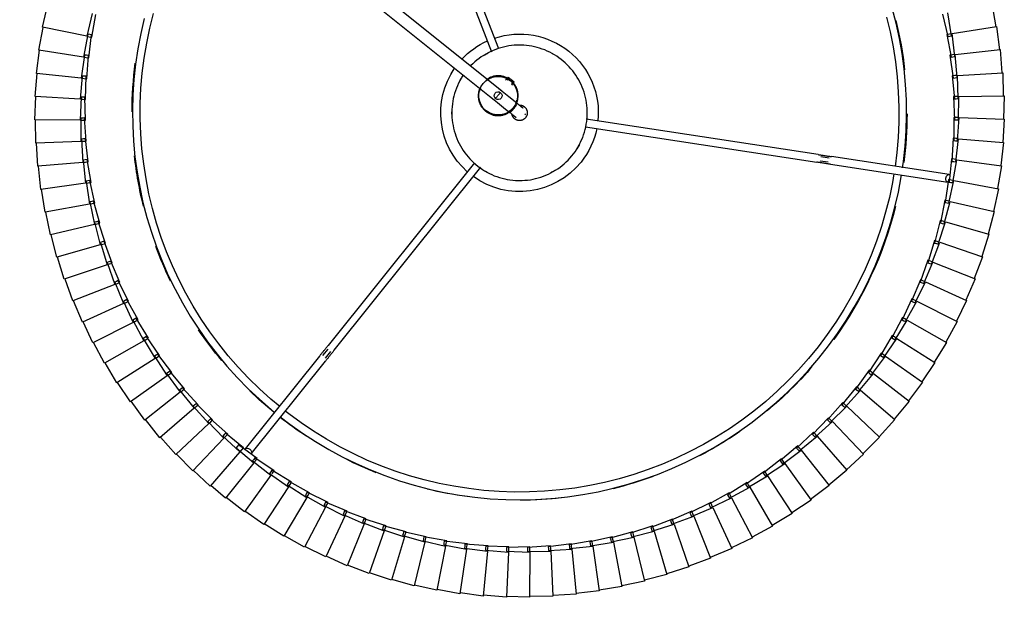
# Model space of a CAD drawing. Header units: millimetres. Extents: x 2868 to 11019, y -1415 to 7989.
# Tile 25 of 83: x 10076 to 10585, y 890 to 1189. Entities that reach past the tile are written whole.
import ezdxf

# ---------------------------------------------------------------- set-up
doc = ezdxf.new("R2010")
doc.units = ezdxf.units.MM
doc.layers.add('E-LITE-EQPM', color=7, linetype='Continuous', lineweight=20)

# ---------------------------------------------------------------- blocks, each defined once
blk = doc.blocks.new('64314-7L   _Suspended_tensor - 64314-44-7L SAMBA Black_ribbon beige pendant lamp ø450-7L-575794-Planta_PDF Copy 1')
at = {"layer": 'E-LITE-EQPM', "color": 253, "lineweight": 25, "true_color": 0xaaaaaa}
for p, q in [((554.45, 717.56), (542.64, 715.4)), ((557.88, 694.48), (554.45, 717.56)), ((566.42, 718.75), (554.52, 717.17)), ((568.73, 695.54), (566.42, 718.75)), ((578.43, 719.37), (566.47, 718.36)), ((579.63, 696.07), (578.43, 719.37)), ((590.46, 719.41), (578.46, 718.97)), ((590.53, 696.08), (590.46, 719.41)), ((602.47, 718.87), (590.47, 719.01)), ((601.43, 695.56), (602.47, 718.87)), ((614.45, 717.76), (602.46, 718.47)), ((612.29, 694.53), (614.45, 717.76)), ((626.36, 716.07), (614.42, 717.36)), ((530.76, 713.46), (519.21, 710.18)), ((536.38, 690.81), (530.76, 713.46)), ((542.55, 715.79), (530.86, 713.07)), ((547.08, 692.9), (542.55, 715.79)), ((623.08, 692.97), (626.36, 716.07)), ((638.17, 713.82), (626.31, 715.68)), ((633.79, 690.9), (638.17, 713.82)), ((649.86, 710.99), (638.1, 713.42)), ((519.08, 710.56), (507.7, 706.73)), ((525.79, 688.21), (519.08, 710.56)), ((644.39, 688.31), (649.86, 710.99)), ((661.4, 707.61), (649.78, 710.6)), ((654.85, 685.22), (661.4, 707.61)), ((672.77, 703.68), (661.3, 707.23)), ((496.22, 703.1), (485.26, 698.2)), ((505.04, 681.5), (496.22, 703.1)), ((507.56, 707.1), (496.38, 702.73)), ((515.33, 685.1), (507.56, 707.1)), ((665.15, 681.63), (672.77, 703.68)), ((683.94, 699.21), (672.65, 703.3)), ((485.09, 698.55), (474.37, 693.13)), ((494.93, 677.4), (485.09, 698.55)), ((675.26, 677.55), (683.94, 699.21)), ((694.87, 694.21), (683.8, 698.84)), ((474.18, 693.48), (463.74, 687.55)), ((485.03, 672.82), (474.18, 693.48)), ((535.39, 690.18), (547.08, 692.9)), ((546.06, 692.32), (557.88, 694.48)), ((546.21, 691.34), (546.06, 692.32)), ((547.16, 692.52), (547.35, 691.53)), ((556.83, 693.95), (568.73, 695.54)), ((556.93, 692.96), (556.83, 693.95)), ((557.03, 691.96), (556.93, 692.96)), ((569.01, 692.76), (557.03, 691.96)), ((557.93, 694.1), (558.08, 693.1)), ((558.08, 693.1), (558.29, 691.72)), ((567.66, 695.05), (579.63, 696.07)), ((567.71, 694.06), (567.66, 695.05)), ((567.76, 693.06), (567.71, 694.06)), ((579.77, 693.28), (567.76, 693.06)), ((568.77, 695.15), (568.87, 694.15)), ((568.87, 694.15), (569.01, 692.76)), ((578.53, 695.64), (590.53, 696.08)), ((578.54, 694.64), (578.53, 695.64)), ((578.54, 693.64), (578.54, 694.64)), ((590.54, 693.28), (578.54, 693.64)), ((579.65, 695.68), (579.7, 694.67)), ((579.7, 694.67), (579.77, 693.28)), ((589.33, 693.71), (589.38, 694.7)), ((601.3, 692.77), (589.33, 693.71)), ((589.38, 694.7), (589.42, 695.7)), ((589.42, 695.7), (601.43, 695.56)), ((590.53, 695.69), (590.54, 694.68)), ((590.54, 694.68), (590.54, 693.28)), ((600.12, 693.25), (600.21, 694.25)), ((612.03, 691.74), (600.12, 693.25)), ((600.21, 694.25), (600.3, 695.24)), ((600.3, 695.24), (612.29, 694.53)), ((601.37, 694.17), (601.3, 692.77)), ((601.41, 695.17), (601.37, 694.17)), ((610.86, 692.28), (611, 693.27)), ((622.69, 690.2), (610.86, 692.28)), ((611, 693.27), (611.14, 694.26)), ((611.14, 694.26), (623.08, 692.97)), ((612.16, 693.14), (612.03, 691.74)), ((612.25, 694.14), (612.16, 693.14)), ((621.74, 691.78), (621.93, 692.76)), ((621.93, 692.76), (633.79, 690.9)), ((623.03, 692.58), (622.89, 691.59)), ((685.17, 672.99), (694.87, 694.21)), ((705.56, 688.69), (694.72, 693.85)), ((463.53, 687.89), (453.39, 681.46)), ((475.36, 667.77), (463.53, 687.89)), ((514.41, 684.38), (525.79, 688.21)), ((524.83, 687.53), (536.38, 690.81)), ((525.07, 686.57), (524.83, 687.53)), ((537.05, 688.1), (525.31, 685.6)), ((525.9, 687.84), (526.19, 686.87)), ((526.19, 686.87), (526.59, 685.53)), ((535.58, 689.21), (535.39, 690.18)), ((535.78, 688.23), (535.58, 689.21)), ((547.63, 690.16), (535.78, 688.23)), ((536.47, 690.44), (536.71, 689.46)), ((536.71, 689.46), (537.05, 688.1)), ((546.36, 690.35), (546.21, 691.34)), ((558.29, 691.72), (546.36, 690.35)), ((547.35, 691.53), (547.63, 690.16)), ((621.55, 690.8), (621.74, 691.78)), ((633.26, 688.15), (621.55, 690.8)), ((622.89, 691.59), (622.69, 690.2)), ((632.16, 688.8), (632.39, 689.77)), ((643.73, 685.6), (632.16, 688.8)), ((632.39, 689.77), (632.63, 690.74)), ((632.63, 690.74), (644.39, 688.31)), ((633.53, 689.52), (633.26, 688.15)), ((633.72, 690.51), (633.53, 689.52)), ((642.66, 686.3), (642.94, 687.25)), ((642.94, 687.25), (643.22, 688.21)), ((643.22, 688.21), (654.85, 685.22)), ((644.06, 686.95), (643.73, 685.6)), ((644.29, 687.93), (644.06, 686.95)), ((694.85, 667.96), (705.56, 688.69)), ((715.97, 682.66), (705.38, 688.33)), ((453.17, 681.79), (443.34, 674.89)), ((465.94, 662.27), (453.17, 681.79)), ((504.15, 680.73), (515.33, 685.1)), ((516.26, 682.47), (504.81, 678.85)), ((514.69, 683.43), (514.41, 684.38)), ((514.98, 682.47), (514.69, 683.43)), ((526.59, 685.53), (514.98, 682.47)), ((515.46, 684.74), (515.8, 683.79)), ((515.8, 683.79), (516.26, 682.47)), ((525.31, 685.6), (525.07, 686.57)), ((654.06, 682.54), (642.66, 686.3)), ((653.02, 683.29), (653.35, 684.23)), ((664.23, 678.99), (653.02, 683.29)), ((653.35, 684.23), (653.67, 685.18)), ((653.67, 685.18), (665.15, 681.63)), ((654.45, 683.88), (654.06, 682.54)), ((654.74, 684.85), (654.45, 683.88)), ((704.27, 662.47), (715.97, 682.66)), ((726.07, 676.14), (715.77, 682.31)), ((484.22, 671.98), (494.93, 677.4)), ((494.08, 676.59), (505.04, 681.5)), ((506.09, 678.91), (494.83, 674.74)), ((495.09, 677.05), (495.52, 676.13)), ((504.48, 679.79), (504.15, 680.73)), ((504.81, 678.85), (504.48, 679.79)), ((505.18, 681.14), (505.57, 680.2)), ((505.57, 680.2), (506.09, 678.91)), ((663.23, 679.79), (663.6, 680.72)), ((674.22, 674.96), (663.23, 679.79)), ((663.6, 680.72), (663.97, 681.64)), ((663.97, 681.64), (675.26, 677.55)), ((664.69, 680.31), (664.23, 678.99)), ((665.02, 681.26), (664.69, 680.31)), ((673.26, 675.81), (673.68, 676.71)), ((673.68, 676.71), (674.09, 677.62)), ((674.09, 677.62), (685.17, 672.99)), ((675.12, 677.19), (674.74, 676.26)), ((443.1, 675.21), (433.62, 667.84)), ((456.8, 656.32), (443.1, 675.21)), ((474.59, 666.89), (485.03, 672.82)), ((484.64, 671.07), (484.22, 671.98)), ((496.11, 674.87), (485.06, 670.17)), ((485.21, 672.48), (485.68, 671.58)), ((485.68, 671.58), (486.33, 670.35)), ((494.45, 675.67), (494.08, 676.59)), ((494.83, 674.74), (494.45, 675.67)), ((495.52, 676.13), (496.11, 674.87)), ((684.01, 670.45), (673.26, 675.81)), ((674.74, 676.26), (674.22, 674.96)), ((683.09, 671.34), (683.54, 672.23)), ((683.54, 672.23), (684, 673.12)), ((684, 673.12), (694.85, 667.96)), ((684.59, 671.72), (684.01, 670.45)), ((685.01, 672.64), (684.59, 671.72)), ((713.42, 656.54), (726.07, 676.14)), ((735.86, 669.15), (725.86, 675.8)), ((433.37, 668.14), (425.73, 661.59)), ((447.96, 649.93), (433.37, 668.14)), ((465.22, 661.35), (475.36, 667.77)), ((475.05, 666.01), (474.59, 666.89)), ((486.33, 670.35), (475.52, 665.12)), ((475.56, 667.44), (476.07, 666.57)), ((476.07, 666.57), (476.78, 665.37)), ((485.06, 670.17), (484.64, 671.07)), ((693.56, 665.48), (683.09, 671.34)), ((692.69, 666.41), (693.19, 667.28)), ((693.19, 667.28), (693.69, 668.14)), ((694.21, 666.72), (693.56, 665.48)), ((693.69, 668.14), (704.27, 662.47)), ((694.67, 667.62), (694.21, 666.72)), ((722.28, 650.17), (735.86, 669.15)), ((745.29, 661.69), (735.63, 668.82)), ((425.49, 661.88), (416.69, 653.7)), ((440.8, 644.27), (425.49, 661.88)), ((456.12, 655.36), (465.94, 662.27)), ((465.72, 660.49), (465.22, 661.35)), ((466.16, 661.94), (466.71, 661.1)), ((476.78, 665.37), (466.23, 659.63)), ((475.52, 665.12), (475.05, 666.01)), ((702.87, 660.05), (692.69, 666.41)), ((702.04, 661.03), (702.58, 661.87)), ((702.58, 661.87), (703.12, 662.71)), ((703.12, 662.71), (713.42, 656.54)), ((704.08, 662.14), (703.57, 661.26)), ((730.82, 643.38), (745.29, 661.69)), ((754.36, 653.78), (745.05, 661.37)), ((447.32, 648.95), (456.8, 656.32)), ((467.47, 659.93), (457.21, 653.69)), ((466.23, 659.63), (465.72, 660.49)), ((466.71, 661.1), (467.47, 659.93)), ((711.91, 654.19), (702.04, 661.03)), ((703.57, 661.26), (702.87, 660.05)), ((711.71, 656.02), (712.29, 656.83)), ((712.29, 656.83), (722.28, 650.17)), ((416.41, 653.98), (408.02, 645.4)), ((432.55, 637.13), (416.41, 653.98)), ((458.44, 654.06), (448.5, 647.33)), ((456.67, 654.53), (456.12, 655.36)), ((457.21, 653.69), (456.67, 654.53)), ((457.28, 655.66), (457.62, 655.19)), ((457.62, 655.19), (458.44, 654.06)), ((711.13, 655.2), (711.71, 656.02)), ((720.65, 647.9), (711.13, 655.2)), ((712.67, 655.36), (711.91, 654.19)), ((713.21, 656.21), (712.67, 655.36)), ((739.02, 636.2), (754.36, 653.78)), ((763.03, 645.45), (754.1, 653.48)), ((438.84, 642.12), (447.96, 649.93)), ((449.71, 647.75), (440.09, 640.56)), ((447.91, 648.14), (447.32, 648.95)), ((448.5, 647.33), (447.91, 648.14)), ((448.2, 649.63), (448.83, 648.84)), ((448.83, 648.84), (449.71, 647.75)), ((719.92, 648.95), (720.54, 649.73)), ((729.08, 641.19), (719.92, 648.95)), ((720.54, 649.73), (721.16, 650.51)), ((721.47, 649.03), (720.65, 647.9)), ((721.16, 650.51), (730.82, 643.38)), ((722.05, 649.85), (721.47, 649.03)), ((407.73, 645.66), (399.76, 636.68)), ((424.65, 629.61), (407.73, 645.66)), ((432, 636.09), (440.8, 644.27)), ((442.63, 642.16), (433.31, 634.59)), ((439.47, 641.34), (438.84, 642.12)), ((440.09, 640.56), (439.47, 641.34)), ((441.03, 644), (441.71, 643.22)), ((441.71, 643.22), (442.63, 642.16)), ((481.91, 594.78), (443.51, 642.69)), ((446.63, 645.19), (485.03, 597.28)), ((728.4, 642.28), (729.06, 643.03)), ((737.18, 634.09), (728.4, 642.28)), ((729.06, 643.03), (729.71, 643.78)), ((729.95, 642.29), (729.08, 641.19)), ((729.71, 643.78), (739.02, 636.2)), ((730.58, 643.08), (729.95, 642.29)), ((746.87, 628.62), (763.03, 645.45)), ((771.3, 636.72), (762.76, 645.16)), ((399.45, 636.94), (391.92, 627.58)), ((417.13, 621.71), (399.45, 636.94)), ((424.16, 628.54), (432.55, 637.13)), ((432.66, 635.34), (432, 636.09)), ((432.82, 636.85), (433.52, 636.12)), ((433.52, 636.12), (434.48, 635.11)), ((736.56, 635.21), (737.25, 635.93)), ((737.25, 635.93), (737.94, 636.65)), ((737.94, 636.65), (746.87, 628.62)), ((754.35, 620.68), (771.3, 636.72)), ((779.13, 627.59), (771.01, 636.44)), ((434.48, 635.11), (425.54, 627.1)), ((433.31, 634.59), (432.66, 635.34)), ((744.94, 626.61), (736.56, 635.21)), ((738.1, 635.14), (737.18, 634.09)), ((738.77, 635.9), (738.1, 635.14)), ((391.6, 627.82), (384.53, 618.12)), ((409.99, 613.46), (391.6, 627.82)), ((416.69, 620.63), (424.65, 629.61)), ((426.68, 627.68), (418.13, 619.25)), ((424.85, 627.82), (424.16, 628.54)), ((425.54, 627.1), (424.85, 627.82)), ((424.94, 629.34), (425.67, 628.65)), ((425.67, 628.65), (426.68, 627.68)), ((744.36, 627.75), (745.09, 628.44)), ((752.32, 618.76), (744.36, 627.75)), ((745.9, 627.61), (744.94, 626.61)), ((745.09, 628.44), (745.81, 629.12)), ((745.81, 629.12), (754.35, 620.68)), ((746.6, 628.34), (745.9, 627.61)), ((761.43, 612.39), (779.13, 627.59)), ((786.52, 618.1), (778.84, 627.33)), ((409.6, 612.36), (417.13, 621.71)), ((417.42, 621.46), (418.19, 620.8)), ((418.19, 620.8), (419.25, 619.89)), ((752.56, 620.58), (753.31, 621.23)), ((753.31, 621.23), (761.43, 612.39)), ((384.2, 618.34), (377.6, 608.31)), ((403.26, 604.88), (384.2, 618.34)), ((419.25, 619.89), (411.11, 611.06)), ((417.41, 619.94), (416.69, 620.63)), ((418.13, 619.25), (417.41, 619.94)), ((751.8, 619.93), (752.56, 620.58)), ((759.31, 610.57), (751.8, 619.93)), ((753.33, 619.72), (752.32, 618.76)), ((754.06, 620.41), (753.33, 619.72)), ((768.11, 603.77), (786.52, 618.1)), ((793.45, 608.27), (786.21, 617.85)), ((402.92, 603.76), (409.99, 613.46)), ((412.19, 611.74), (404.5, 602.53)), ((410.36, 611.71), (409.6, 612.36)), ((410.3, 613.22), (411.09, 612.6)), ((411.11, 611.06), (410.36, 611.71)), ((411.09, 612.6), (412.19, 611.74)), ((758.85, 611.76), (759.64, 612.38)), ((765.91, 602.05), (758.85, 611.76)), ((760.37, 611.48), (759.31, 610.57)), ((759.64, 612.38), (760.43, 612.99)), ((761.14, 612.14), (760.37, 611.48)), ((760.43, 612.99), (768.11, 603.77)), ((377.26, 608.52), (371.16, 598.18)), ((396.95, 595.99), (377.26, 608.52)), ((774.37, 594.83), (793.45, 608.27)), ((799.9, 598.12), (793.13, 608.03)), ((396.66, 594.85), (403.26, 604.88)), ((405.54, 603.27), (398.29, 593.7)), ((403.71, 603.15), (402.92, 603.76)), ((403.58, 604.66), (404.4, 604.08)), ((404.5, 602.53), (403.71, 603.15)), ((404.4, 604.08), (405.54, 603.27)), ((765.51, 603.27), (766.32, 603.84)), ((772.09, 593.23), (765.51, 603.27)), ((767.01, 602.91), (765.91, 602.05)), ((766.32, 603.84), (767.14, 604.42)), ((767.81, 603.53), (767.01, 602.91)), ((767.14, 604.42), (774.37, 594.83)), ((370.8, 598.37), (365.2, 587.75)), ((391.07, 586.8), (370.8, 598.37)), ((390.84, 585.65), (396.95, 595.99)), ((397.27, 595.78), (398.12, 595.24)), ((398.12, 595.24), (399.3, 594.49)), ((484.94, 595.8), (487.71, 592.34)), ((772.59, 594.99), (773.43, 595.53)), ((773.43, 595.53), (780.2, 585.61)), ((780.2, 585.61), (799.9, 598.12)), ((805.85, 587.66), (799.56, 597.9)), ((399.3, 594.49), (392.52, 584.58)), ((397.48, 594.28), (396.66, 594.85)), ((398.29, 593.7), (397.48, 594.28)), ((486.15, 591.09), (483.48, 594.42)), ((489.45, 591.76), (565.33, 497.08)), ((771.74, 594.46), (772.59, 594.99)), ((777.84, 584.12), (771.74, 594.46)), ((773.23, 594.03), (772.09, 593.23)), ((774.06, 594.61), (773.23, 594.03)), ((364.84, 587.93), (359.75, 577.05)), ((385.64, 577.34), (364.84, 587.93)), ((385.46, 576.18), (391.07, 586.8)), ((393.49, 585.42), (387.2, 575.19)), ((391.68, 585.12), (390.84, 585.65)), ((391.4, 586.61), (392.28, 586.11)), ((392.52, 584.58), (391.68, 585.12)), ((392.28, 586.11), (393.49, 585.42)), ((561.99, 494.85), (486.33, 589.26)), ((777.55, 585.36), (778.42, 585.86)), ((783.14, 574.74), (777.55, 585.36)), ((778.42, 585.86), (779.29, 586.35)), ((779.87, 585.4), (779.02, 584.86)), ((779.29, 586.35), (785.57, 576.12)), ((785.57, 576.12), (805.85, 587.66)), ((811.29, 576.94), (805.5, 587.46)), ((779.02, 584.86), (777.84, 584.12)), ((359.39, 577.21), (354.83, 566.1)), ((380.66, 567.63), (359.39, 577.21)), ((380.55, 566.47), (385.64, 577.34)), ((388.13, 576.08), (382.33, 565.56)), ((386.33, 575.69), (385.46, 576.18)), ((385.98, 577.17), (386.88, 576.71)), ((387.2, 575.19), (386.33, 575.69)), ((386.88, 576.71), (388.13, 576.08)), ((782.92, 576), (783.81, 576.45)), ((787.99, 565.12), (782.92, 576)), ((784.36, 575.43), (783.14, 574.74)), ((783.81, 576.45), (784.7, 576.9)), ((785.23, 575.93), (784.36, 575.43)), ((784.7, 576.9), (790.48, 566.38)), ((790.48, 566.38), (811.29, 576.94)), ((816.21, 565.97), (810.94, 576.75)), ((354.45, 566.24), (350.43, 554.93)), ((376.16, 557.7), (354.45, 566.24)), ((376.1, 556.53), (380.66, 567.63)), ((383.21, 566.49), (377.92, 555.71)), ((381.44, 566.02), (380.55, 566.47)), ((381.02, 567.48), (381.94, 567.06)), ((382.33, 565.56), (381.44, 566.02)), ((381.94, 567.06), (383.21, 566.49)), ((787.82, 566.39), (788.74, 566.8)), ((792.37, 555.28), (787.82, 566.39)), ((789.24, 565.75), (787.99, 565.12)), ((788.74, 566.8), (789.65, 567.21)), ((790.13, 566.21), (789.24, 565.75)), ((789.65, 567.21), (794.92, 556.42)), ((794.92, 556.42), (816.21, 565.97)), ((820.6, 554.77), (815.85, 565.79)), ((350.05, 555.05), (346.58, 543.55)), ((372.15, 547.56), (350.05, 555.05)), ((372.14, 546.39), (376.16, 557.7)), ((378.76, 556.68), (374, 545.66)), ((377.01, 556.12), (376.1, 556.53)), ((376.53, 557.56), (377.46, 557.19)), ((377.92, 555.71), (377.01, 556.12)), ((377.46, 557.19), (378.76, 556.68)), ((792.27, 556.55), (793.2, 556.92)), ((796.27, 545.23), (792.27, 556.55)), ((793.65, 555.85), (792.37, 555.28)), ((793.2, 556.92), (794.12, 557.28)), ((794.56, 556.26), (793.65, 555.85)), ((794.12, 557.28), (798.87, 546.25)), ((798.87, 546.25), (820.6, 554.77)), ((824.45, 543.37), (820.23, 554.61)), ((368.67, 536.07), (372.15, 547.56)), ((374.79, 546.66), (370.56, 535.42)), ((373.07, 546.02), (372.14, 546.39)), ((372.52, 547.43), (373.47, 547.11)), ((374, 545.66), (373.07, 546.02)), ((373.47, 547.11), (374.79, 546.66)), ((796.23, 546.52), (797.18, 546.83)), ((799.69, 535.02), (796.23, 546.52)), ((797.57, 545.74), (796.27, 545.23)), ((797.18, 546.83), (798.12, 547.15)), ((798.51, 546.11), (797.57, 545.74)), ((798.12, 547.15), (802.34, 535.91)), ((346.19, 543.66), (343.27, 532.01)), ((368.62, 537.24), (346.19, 543.66)), ((802.34, 535.91), (824.45, 543.37)), ((827.74, 531.8), (824.07, 543.24)), ((365.7, 525.59), (368.62, 537.24)), ((371.31, 536.47), (367.62, 525.04)), ((369.62, 535.75), (368.67, 536.07)), ((369, 537.13), (369.96, 536.85)), ((370.56, 535.42), (369.62, 535.75)), ((369.96, 536.85), (371.31, 536.47)), ((801.01, 535.46), (799.69, 535.02)), ((799.71, 536.3), (800.67, 536.57)), ((802.61, 524.65), (799.71, 536.3)), ((800.67, 536.57), (801.63, 536.85)), ((801.97, 535.79), (801.01, 535.46)), ((801.63, 536.85), (805.3, 525.41)), ((342.88, 532.09), (340.52, 520.32)), ((365.6, 526.76), (342.88, 532.09)), ((805.3, 525.41), (827.74, 531.8)), ((830.48, 520.09), (827.36, 531.69)), ((363.24, 514.98), (365.6, 526.76)), ((368.32, 526.12), (365.18, 514.53)), ((366.66, 525.32), (365.7, 525.59)), ((365.97, 526.67), (366.96, 526.44)), ((367.62, 525.04), (366.66, 525.32)), ((366.96, 526.44), (368.32, 526.12)), ((803.96, 525.03), (802.61, 524.65)), ((802.69, 525.93), (803.67, 526.15)), ((805.03, 514.15), (802.69, 525.93)), ((803.67, 526.15), (804.64, 526.38)), ((804.93, 525.31), (803.96, 525.03)), ((804.64, 526.38), (807.75, 514.79)), ((340.13, 520.39), (338.34, 508.51)), ((363.08, 516.15), (340.13, 520.39)), ((807.75, 514.79), (830.48, 520.09)), ((832.65, 508.26), (830.09, 519.99)), ((361.29, 504.27), (363.08, 516.15)), ((364.21, 514.76), (363.24, 514.98)), ((365.82, 515.64), (363.25, 503.91)), ((363.46, 516.08), (364.45, 515.89)), ((365.18, 514.53), (364.21, 514.76)), ((364.45, 515.89), (365.82, 515.64)), ((806.39, 514.47), (805.03, 514.15)), ((805.18, 515.42), (806.16, 515.6)), ((806.95, 503.55), (805.18, 515.42)), ((806.16, 515.6), (807.14, 515.78)), ((807.38, 514.7), (806.39, 514.47)), ((807.14, 515.78), (809.7, 504.05)), ((337.95, 508.56), (336.73, 496.61)), ((361.07, 505.43), (337.95, 508.56)), ((359.85, 493.48), (361.07, 505.43)), ((362.27, 504.09), (361.29, 504.27)), ((361.45, 505.37), (362.45, 505.24)), ((363.84, 505.05), (361.83, 493.21)), ((363.25, 503.91), (362.27, 504.09)), ((362.45, 505.24), (363.84, 505.05)), ((745.92, 495.61), (806.61, 504.9)), ((808.32, 503.8), (806.95, 503.55)), ((807.15, 504.81), (808.14, 504.95)), ((808.35, 492.87), (807.15, 504.81)), ((808.14, 504.95), (809.13, 505.08)), ((809.31, 503.98), (808.32, 503.8)), ((809.13, 505.08), (811.12, 493.24)), ((809.7, 504.05), (832.65, 508.26)), ((834.25, 496.34), (832.26, 508.18)), ((807.21, 500.95), (746.52, 491.65)), ((336.33, 496.64), (335.69, 484.65)), ((359.58, 494.62), (336.33, 496.64)), ((358.94, 482.63), (359.58, 494.62)), ((360.84, 493.35), (359.85, 493.48)), ((359.97, 494.59), (360.97, 494.5)), ((362.36, 494.38), (360.93, 482.46)), ((360.97, 494.5), (362.36, 494.38)), ((619.35, 476.22), (738.93, 494.54)), ((740.6, 493.78), (744.68, 494.41)), ((808.62, 494.12), (809.61, 494.21)), ((809.24, 482.13), (808.62, 494.12)), ((809.61, 494.21), (810.6, 494.29)), ((810.6, 494.29), (812.02, 482.37)), ((811.12, 493.24), (834.25, 496.34)), ((835.27, 484.36), (833.85, 496.28)), ((361.83, 493.21), (360.84, 493.35)), ((739.53, 490.58), (619.75, 472.24)), ((745.28, 492.47), (740.9, 491.8)), ((809.74, 493.05), (808.35, 492.87)), ((810.74, 493.19), (809.74, 493.05)), ((335.29, 484.66), (335.23, 472.65)), ((358.61, 483.76), (335.29, 484.66)), ((358.54, 471.75), (358.61, 483.76)), ((359, 483.74), (360, 483.7)), ((360, 483.7), (361.4, 483.65)), ((361.4, 483.65), (360.54, 471.67)), ((809.56, 483.37), (810.56, 483.41)), ((809.61, 471.37), (809.56, 483.37)), ((810.56, 483.41), (811.56, 483.45)), ((811.56, 483.45), (812.4, 471.47)), ((812.02, 482.37), (835.27, 484.36)), ((835.72, 472.34), (834.88, 484.32)), ((359.93, 482.54), (358.94, 482.63)), ((360.93, 482.46), (359.93, 482.54)), ((810.63, 482.25), (809.24, 482.13)), ((811.64, 482.34), (810.63, 482.25)), ((358.16, 472.86), (334.83, 472.64)), ((334.83, 472.64), (335.34, 460.64)), ((358.67, 460.86), (358.16, 472.86)), ((359.54, 471.71), (358.54, 471.75)), ((358.55, 472.86), (359.56, 472.87)), ((360.54, 471.67), (359.54, 471.71)), ((359.56, 472.87), (360.95, 472.88)), ((360.95, 472.88), (360.67, 460.88)), ((809.47, 460.59), (810, 472.59)), ((811.01, 471.42), (809.61, 471.37)), ((810, 472.59), (810.99, 472.58)), ((810.99, 472.58), (811.99, 472.57)), ((812.02, 471.46), (811.01, 471.42)), ((811.99, 472.57), (812.26, 460.56)), ((812.4, 471.47), (835.72, 472.34)), ((835.59, 460.31), (835.32, 472.32)), ((104.53, 87.61), (572.33, 462.5)), ((358.24, 461.95), (334.94, 460.61)), ((334.94, 460.61), (336.03, 448.66)), ((359.32, 449.99), (358.24, 461.95)), ((358.63, 461.97), (359.63, 462.03)), ((359.67, 460.87), (358.67, 460.86)), ((359.63, 462.03), (361.03, 462.11)), ((360.67, 460.88), (359.67, 460.87)), ((361.03, 462.11), (361.32, 450.11)), ((808.81, 449.84), (809.91, 461.8)), ((810.86, 460.58), (809.47, 460.59)), ((809.91, 461.8), (810.91, 461.74)), ((811.87, 460.57), (810.86, 460.58)), ((810.91, 461.74), (811.9, 461.68)), ((811.9, 461.68), (811.6, 449.68)), ((812.26, 460.56), (835.59, 460.31)), ((834.89, 448.31), (835.19, 460.31)), ((576.09, 457.82), (107.79, 82.54)), ((580.93, 451.78), (582.49, 453.03)), ((582.09, 452.72), (581.05, 454.02)), ((581.19, 454.65), (582.49, 453.03)), ((358.84, 451.06), (335.63, 448.61)), ((335.63, 448.61), (337.29, 436.71)), ((360.5, 439.17), (358.84, 451.06)), ((359.22, 451.1), (360.23, 451.21)), ((360.32, 450.05), (359.32, 449.99)), ((360.23, 451.21), (361.61, 451.36)), ((361.32, 450.11), (360.32, 450.05)), ((361.61, 451.36), (362.48, 439.38)), ((579.36, 450.53), (578.07, 452.15)), ((579.76, 450.85), (578.72, 452.15)), ((579.36, 450.53), (580.93, 451.78)), ((807.63, 439.13), (809.3, 451.02)), ((810.2, 449.76), (808.81, 449.84)), ((809.3, 451.02), (810.3, 450.92)), ((811.21, 449.7), (810.2, 449.76)), ((810.3, 450.92), (811.29, 450.81)), ((811.29, 450.81), (810.41, 438.83)), ((811.6, 449.68), (834.89, 448.31)), ((833.61, 436.35), (834.49, 448.32)), ((359.96, 440.21), (336.9, 436.64)), ((362.19, 428.41), (359.96, 440.21)), ((360.34, 440.27), (361.34, 440.43)), ((361.49, 439.27), (360.5, 439.17)), ((361.34, 440.43), (362.72, 440.64)), ((362.48, 439.38), (361.49, 439.27)), ((362.72, 440.64), (364.16, 428.72)), ((805.94, 428.49), (808.18, 440.29)), ((809.02, 438.98), (807.63, 439.13)), ((808.18, 440.29), (809.17, 440.13)), ((810.16, 439.98), (808.7, 428.06)), ((810.02, 438.88), (809.02, 438.98)), ((809.17, 440.13), (810.16, 439.98)), ((810.41, 438.83), (833.61, 436.35)), ((336.9, 436.64), (339.13, 424.85)), ((526.85, 324.63), (570.83, 437.49)), ((574.5, 435.88), (530.58, 323.18)), ((831.75, 424.47), (833.21, 436.38)), ((361.6, 429.43), (338.74, 424.76)), ((364.39, 417.75), (361.6, 429.43)), ((361.98, 429.51), (362.97, 429.71)), ((363.17, 428.57), (362.19, 428.41)), ((362.97, 429.71), (364.34, 429.99)), ((364.16, 428.72), (363.17, 428.57)), ((364.34, 429.99), (366.35, 418.15)), ((803.74, 417.95), (806.55, 429.62)), ((807.32, 428.28), (805.94, 428.49)), ((808.5, 429.22), (806.48, 417.38)), ((806.55, 429.62), (807.53, 429.42)), ((808.32, 428.12), (807.32, 428.28)), ((807.53, 429.42), (808.5, 429.22)), ((808.7, 428.06), (831.75, 424.47)), ((338.74, 424.76), (341.53, 413.08)), ((829.33, 412.68), (831.36, 424.52))]:
    blk.add_line(p, q, dxfattribs=at)
at = {"layer": 'E-LITE-EQPM', "color": 253, "lineweight": 25, "true_color": 0xaaaaaa, "flags": 128}
for points in [[(461.66, 626.21), (466.53, 629.95), (473.06, 634.57), (479.77, 638.93), (486.65, 643.01), (493.69, 646.81), (500.87, 650.33), (508.19, 653.56), (515.63, 656.5), (523.19, 659.13), (530.84, 661.46), (538.58, 663.48), (546.39, 665.19), (554.27, 666.59), (562.19, 667.67), (570.16, 668.44), (578.14, 668.88), (586.14, 669), (594.14, 668.81), (602.12, 668.29), (610.08, 667.46), (617.99, 666.31), (625.86, 664.84), (633.65, 663.06), (641.38, 660.97), (649.01, 658.57), (656.54, 655.87), (663.95, 652.87), (671.24, 649.58), (678.39, 646), (685.4, 642.13), (692.24, 637.99), (698.91, 633.57), (705.4, 628.9), (711.7, 623.97), (717.79, 618.78), (723.68, 613.37), (729.34, 607.71), (734.77, 601.84), (739.96, 595.76), (744.91, 589.47), (749.6, 582.99), (754.02, 576.32), (758.18, 569.49), (762.06, 562.49), (765.66, 555.35), (768.96, 548.07), (771.98, 540.66), (774.69, 533.13), (777.11, 525.51), (779.21, 517.79), (781.01, 509.99), (782.49, 502.13), (782.63, 501.16)], [(778.66, 500.55), (777.92, 505.02), (776.32, 512.7), (774.42, 520.3), (772.22, 527.83), (769.72, 535.26), (766.92, 542.58), (763.83, 549.79), (760.46, 556.86), (756.81, 563.8), (752.88, 570.58), (748.68, 577.21), (744.23, 583.65), (739.51, 589.92), (734.56, 595.99), (729.36, 601.86), (723.93, 607.52), (718.28, 612.95), (712.42, 618.16), (706.35, 623.12), (700.09, 627.84), (693.65, 632.31), (687.03, 636.51), (680.25, 640.45), (673.32, 644.11), (666.25, 647.49), (659.05, 650.58), (651.73, 653.39), (644.3, 655.9), (636.78, 658.11), (629.18, 660.02), (621.51, 661.63), (613.77, 662.92), (606, 663.91), (598.19, 664.58), (590.36, 664.94), (582.52, 664.99), (574.68, 664.72), (566.86, 664.14), (559.08, 663.25), (551.33, 662.05), (543.64, 660.54), (536.01, 658.72), (528.46, 656.6), (521.01, 654.18), (513.65, 651.46), (506.42, 648.45), (499.3, 645.15), (492.33, 641.58), (485.5, 637.72), (478.84, 633.6), (472.34, 629.21), (466.02, 624.57), (464.06, 623.02)], [(391.3, 420.24), (389.51, 428.03), (388.02, 435.89), (386.86, 443.8), (386.01, 451.76), (385.48, 459.74), (385.27, 467.74), (385.38, 475.74), (385.81, 483.72), (386.55, 491.69), (387.62, 499.62), (389, 507.49), (390.7, 515.31), (392.7, 523.06), (395.02, 530.71), (397.64, 538.27), (400.56, 545.72), (403.77, 553.04), (407.28, 560.23), (411.07, 567.28), (415.14, 574.16), (419.48, 580.88), (424.08, 587.42), (428.95, 593.77), (434.06, 599.92), (439.42, 605.87), (445.01, 611.59), (450.82, 617.08), (456.85, 622.34), (458.7, 623.85)], [(461.36, 620.85), (456.67, 616.93), (450.86, 611.67), (445.26, 606.18), (439.89, 600.48), (434.75, 594.56), (429.85, 588.44), (425.2, 582.13), (420.8, 575.64), (416.67, 568.97), (412.81, 562.15), (409.22, 555.18), (405.92, 548.07), (402.9, 540.84), (400.17, 533.49), (397.74, 526.04), (395.61, 518.49), (393.78, 510.87), (392.26, 503.18), (391.05, 495.43), (390.15, 487.65), (389.56, 479.83), (389.29, 471.99), (389.32, 464.16), (389.67, 456.32), (390.34, 448.51), (391.31, 440.73), (392.6, 433), (394.19, 425.33), (396.09, 417.72)], [(489.45, 591.76), (489.2, 592.08), (488.95, 592.39), (488.7, 592.7), (488.45, 593.01), (488.21, 593.31), (487.96, 593.62), (487.72, 593.92), (487.48, 594.22), (487.25, 594.51), (487.02, 594.8), (486.79, 595.09), (486.56, 595.37), (486.34, 595.64), (486.13, 595.91), (485.92, 596.17), (485.72, 596.42), (485.52, 596.67), (485.33, 596.91), (485.14, 597.14), (485.03, 597.28)], [(481.91, 594.78), (482.09, 594.55), (482.28, 594.32), (482.47, 594.08), (482.67, 593.83), (482.87, 593.57), (483.09, 593.31), (483.3, 593.04), (483.52, 592.76), (483.75, 592.48), (483.98, 592.2), (484.21, 591.9), (484.45, 591.61), (484.69, 591.31), (484.93, 591.01), (485.18, 590.7), (485.42, 590.39), (485.67, 590.08), (485.92, 589.77), (486.17, 589.46), (486.33, 589.26)], [(556.24, 449.46), (555.81, 450.1), (555.07, 451.3), (554.39, 452.52), (553.75, 453.76), (553.17, 455.04), (552.64, 456.33), (552.16, 457.64), (551.73, 458.98), (551.35, 460.33), (551.03, 461.69), (550.77, 463.06), (550.56, 464.45), (550.4, 465.84), (550.3, 467.24), (550.26, 468.63), (550.27, 470.03), (550.34, 471.43), (550.47, 472.83), (550.65, 474.22), (550.88, 475.6), (551.17, 476.96), (551.52, 478.32), (551.92, 479.66), (552.37, 480.99), (552.88, 482.29), (553.43, 483.58), (554.04, 484.84), (554.7, 486.07), (555.41, 487.28), (556.16, 488.46), (556.96, 489.61), (557.81, 490.73), (558.7, 491.81), (559.63, 492.85), (560.6, 493.86), (561.62, 494.82), (562.67, 495.75), (563.75, 496.63), (564.88, 497.47), (566.03, 498.26), (567.22, 499), (568.43, 499.7), (569.67, 500.35), (570.94, 500.95), (572.22, 501.5), (573.53, 501.99), (574.86, 502.43), (576.21, 502.82), (577.57, 503.16), (578.94, 503.44), (580.32, 503.66), (581.71, 503.83), (583.1, 503.95), (584.5, 504), (585.26, 504.01)], [(585.26, 504.01), (586.66, 503.98), (588.06, 503.9), (589.45, 503.76), (590.83, 503.57), (592.21, 503.32), (593.58, 503.01), (594.93, 502.65), (596.27, 502.24), (597.59, 501.77), (598.89, 501.25), (600.17, 500.68), (601.42, 500.06), (602.65, 499.39), (603.85, 498.67), (605.02, 497.9), (606.16, 497.09), (607.27, 496.23), (608.34, 495.33), (609.37, 494.38), (610.37, 493.4), (611.32, 492.37), (612.23, 491.31), (613.1, 490.22), (613.93, 489.09), (614.71, 487.92), (615.44, 486.73), (616.13, 485.51), (616.76, 484.26), (617.35, 482.99), (617.88, 481.7), (618.36, 480.38), (618.79, 479.05), (619.16, 477.7), (619.48, 476.34), (619.75, 474.96), (619.96, 473.58), (620.11, 472.19), (620.21, 470.79), (620.26, 469.39), (620.24, 467.99), (620.17, 466.59), (620.05, 465.2), (619.87, 463.81), (619.63, 462.43), (619.34, 461.06), (619, 459.7), (618.6, 458.36), (618.15, 457.04), (617.64, 455.73), (617.08, 454.45), (616.48, 453.19), (615.82, 451.95), (615.11, 450.74), (614.36, 449.56), (613.56, 448.42), (612.71, 447.3), (611.82, 446.22), (610.89, 445.18), (609.91, 444.17), (608.9, 443.2), (607.85, 442.28), (606.76, 441.4), (605.64, 440.56), (604.49, 439.77), (603.3, 439.02), (602.09, 438.32), (600.85, 437.68), (599.58, 437.08), (598.29, 436.53), (596.98, 436.03), (595.65, 435.59), (594.31, 435.2), (592.95, 434.87), (591.58, 434.59), (590.2, 434.36), (588.81, 434.19), (587.41, 434.08), (586.01, 434.02), (585.26, 434.01)], [(774.9, 419.53), (776.73, 427.16), (778.25, 434.85), (779.46, 442.59), (780.36, 450.38), (780.95, 458.2), (781.23, 466.03), (781.19, 473.87), (780.84, 481.7), (780.18, 489.51), (779.26, 496.83)], [(783.19, 497.42), (783.66, 494.22), (784.51, 486.27), (785.04, 478.28), (785.25, 470.29), (785.14, 462.29), (784.71, 454.3), (783.96, 446.34), (782.9, 438.41), (781.51, 430.53), (779.82, 422.71), (777.81, 414.97)], [(745.92, 495.61), (745.63, 495.56), (745.33, 495.52), (745.03, 495.47), (744.71, 495.42), (744.39, 495.37), (744.05, 495.32), (743.71, 495.27), (743.36, 495.22), (743, 495.16), (742.64, 495.11), (742.27, 495.05), (741.9, 494.99), (741.52, 494.93), (741.13, 494.88), (740.75, 494.82), (740.36, 494.76), (739.97, 494.7), (739.57, 494.64), (739.18, 494.58), (738.93, 494.54)], [(739.53, 490.58), (739.93, 490.64), (740.32, 490.7), (740.71, 490.76), (741.11, 490.82), (741.49, 490.88), (741.88, 490.94), (742.26, 491), (742.64, 491.06), (743.01, 491.12), (743.38, 491.17), (743.74, 491.23), (744.1, 491.28), (744.44, 491.34), (744.78, 491.39), (745.11, 491.44), (745.43, 491.49), (745.75, 491.53), (746.05, 491.58), (746.34, 491.63), (746.52, 491.65)], [(564.71, 456.19), (564.56, 456.58), (564.43, 456.97), (564.31, 457.36), (564.2, 457.76), (564.11, 458.16), (564.04, 458.56), (563.99, 458.97), (563.95, 459.38), (563.92, 459.79), (563.92, 460.21), (563.93, 460.62), (563.95, 461.03), (564, 461.44), (564.06, 461.84), (564.13, 462.25), (564.22, 462.65), (564.33, 463.05), (564.45, 463.44), (564.59, 463.83), (564.75, 464.21), (564.92, 464.58), (565.1, 464.95), (565.3, 465.31), (565.51, 465.67), (565.74, 466.01), (565.98, 466.34), (566.24, 466.67), (566.5, 466.98), (566.78, 467.28), (567.07, 467.57), (567.37, 467.85), (567.69, 468.12), (568.01, 468.38), (568.34, 468.62), (568.69, 468.85), (569.04, 469.06), (569.4, 469.26), (569.77, 469.44), (570.14, 469.61), (570.52, 469.77), (570.91, 469.91), (571.3, 470.03), (571.7, 470.14), (572.1, 470.23), (572.51, 470.31), (572.91, 470.37), (573.32, 470.41), (573.73, 470.44), (574.15, 470.45), (574.56, 470.45), (574.97, 470.42), (575.38, 470.39), (575.79, 470.33), (576.19, 470.26), (576.59, 470.17), (576.99, 470.07), (577.39, 469.95), (577.78, 469.82), (578.16, 469.67), (578.54, 469.5), (578.91, 469.32), (579.27, 469.12), (579.62, 468.92), (579.97, 468.69)], [(569.53, 460.25), (573.78, 463.66), (578.04, 467.07), (580.17, 468.78)], [(580.17, 468.78), (580.35, 468.93), (580.53, 469.07), (580.7, 469.2), (580.87, 469.34), (581.03, 469.47), (581.19, 469.6), (581.35, 469.73), (581.5, 469.85), (581.65, 469.97), (581.8, 470.08), (581.94, 470.19), (582.07, 470.3), (582.2, 470.4), (582.32, 470.5), (582.44, 470.6), (582.55, 470.68), (582.65, 470.77), (582.75, 470.85), (582.84, 470.92), (582.93, 470.99), (583, 471.05), (583.08, 471.11), (583.14, 471.16), (583.2, 471.21), (583.25, 471.25), (583.29, 471.28), (583.32, 471.31), (583.35, 471.33), (583.37, 471.35), (583.39, 471.36), (583.39, 471.36)], [(585.26, 473.01), (585.1, 473.01), (584.94, 473), (584.78, 472.98), (584.62, 472.96), (584.46, 472.93), (584.31, 472.9), (584.15, 472.86), (584, 472.81), (583.85, 472.76), (583.7, 472.7), (583.55, 472.63), (583.41, 472.56), (583.27, 472.48), (583.13, 472.4), (583, 472.31), (582.87, 472.22), (582.74, 472.12), (582.62, 472.02), (582.5, 471.91), (582.39, 471.8), (582.28, 471.68), (582.18, 471.56), (582.08, 471.44), (581.98, 471.31), (581.89, 471.17), (581.81, 471.04), (581.73, 470.9), (581.66, 470.76), (581.59, 470.61), (581.53, 470.46), (581.47, 470.31), (581.43, 470.16), (581.38, 470.01), (581.35, 469.85), (581.32, 469.69)], [(585.26, 465.01), (585.42, 465.02), (585.58, 465.03), (585.74, 465.04), (585.9, 465.06), (586.05, 465.09), (586.21, 465.13), (586.36, 465.17), (586.52, 465.22), (586.67, 465.27), (586.82, 465.33), (586.96, 465.39), (587.11, 465.46), (587.25, 465.54), (587.38, 465.62), (587.52, 465.71), (587.65, 465.8), (587.77, 465.9), (587.9, 466.01), (588.01, 466.11), (588.13, 466.23), (588.24, 466.34), (588.34, 466.46), (588.44, 466.59), (588.53, 466.72), (588.62, 466.85), (588.71, 466.99), (588.79, 467.13), (588.86, 467.27), (588.93, 467.42), (588.99, 467.56), (589.04, 467.71), (589.09, 467.87), (589.13, 468.02), (589.17, 468.18), (589.2, 468.33), (589.22, 468.49), (589.24, 468.65), (589.25, 468.81), (589.26, 468.97), (589.26, 469.13), (589.25, 469.29), (589.23, 469.45), (589.21, 469.61), (589.19, 469.77), (589.15, 469.92), (589.11, 470.08), (589.07, 470.23), (589.02, 470.38), (588.96, 470.53), (588.9, 470.68), (588.83, 470.82), (588.75, 470.96), (588.67, 471.1), (588.58, 471.24), (588.49, 471.37), (588.4, 471.49), (588.29, 471.62), (588.19, 471.74), (588.08, 471.85), (587.96, 471.96), (587.84, 472.07), (587.72, 472.17), (587.59, 472.26), (587.46, 472.36), (587.32, 472.44), (587.18, 472.52), (587.04, 472.59), (586.89, 472.66), (586.75, 472.73), (586.6, 472.78), (586.45, 472.83), (586.29, 472.88), (586.14, 472.91), (585.98, 472.95), (585.82, 472.97), (585.66, 472.99), (585.5, 473.01), (585.34, 473.01), (585.26, 473.01)], [(583.93, 464.1), (579.66, 460.68), (575.41, 457.27), (573.28, 455.57)], [(583.71, 464.13), (583.86, 463.74), (584, 463.35), (584.12, 462.96), (584.22, 462.56), (584.31, 462.16), (584.38, 461.75), (584.43, 461.35), (584.47, 460.94), (584.5, 460.53), (584.5, 460.11), (584.49, 459.7), (584.47, 459.29), (584.42, 458.88), (584.36, 458.47), (584.29, 458.07), (584.2, 457.67), (584.09, 457.27), (583.97, 456.88), (583.83, 456.49), (583.67, 456.11), (583.5, 455.73), (583.32, 455.37), (583.12, 455.01), (582.91, 454.65), (582.68, 454.31), (582.44, 453.98), (582.19, 453.65)], [(587.14, 466.68), (587.14, 466.68), (587.13, 466.67), (587.11, 466.65), (587.08, 466.63), (587.05, 466.6), (587.01, 466.57), (586.96, 466.53), (586.9, 466.49), (586.84, 466.44), (586.77, 466.38), (586.69, 466.32), (586.61, 466.25), (586.52, 466.18), (586.42, 466.1), (586.32, 466.02), (586.21, 465.93), (586.09, 465.84), (585.97, 465.74), (585.85, 465.64), (585.71, 465.53), (585.58, 465.42), (585.43, 465.31), (585.28, 465.19), (585.13, 465.07), (584.98, 464.94), (584.82, 464.81), (584.65, 464.68), (584.48, 464.55), (584.31, 464.41), (584.14, 464.27), (583.96, 464.13), (583.93, 464.1)], [(585.01, 465.02), (585.17, 465.01), (585.26, 465.01)], [(579.02, 451.06), (578.65, 450.88), (578.28, 450.71), (577.9, 450.55), (577.51, 450.41), (577.12, 450.29), (576.72, 450.18), (576.32, 450.09), (575.92, 450.01), (575.51, 449.95), (575.1, 449.91), (574.69, 449.88), (574.28, 449.87), (573.86, 449.87), (573.45, 449.89), (573.04, 449.93), (572.64, 449.99), (572.23, 450.06), (571.83, 450.15), (571.43, 450.25), (571.04, 450.37), (570.65, 450.5), (570.26, 450.65), (569.89, 450.82), (569.52, 451), (569.15, 451.19), (568.8, 451.4), (568.45, 451.63)], [(585.26, 434.01), (583.86, 434.04), (582.46, 434.12), (581.07, 434.26), (579.68, 434.46), (578.3, 434.71), (576.94, 435.02), (575.59, 435.38), (574.25, 435.79), (572.93, 436.26), (571.63, 436.78), (570.35, 437.35), (569.1, 437.97), (567.87, 438.64), (566.67, 439.36), (565.5, 440.13), (564.36, 440.94), (563.25, 441.8), (562.18, 442.7), (561.15, 443.64), (560.15, 444.63)]]:
    blk.add_lwpolyline(points, dxfattribs=at)
at = {"layer": 'E-LITE-EQPM', "color": 253, "lineweight": 25, "true_color": 0xaaaaaa}
for centre, radius, start, end in [((585.26, 469.01), 200.2, 97.7435, 103.78), ((585.26, 469.01), 200.2, 83.8435, 89.9052), ((585.26, 469.01), 200.2, 69.8382, 76.0371), ((585.26, 469.01), 200.2, 111.7006, 116.6615), ((585.26, 469.01), 200.2, 55.3442, 62.3201), ((585.26, 469.01), 200.2, 123.4943, 128.1719), ((585.26, 469.01), 200.2, 129.2085, 134.1462), ((585.26, 469.01), 200.2, 40.9394, 50.2711), ((585.26, 469.01), 200.2, 140.2317, 145.9246), ((585.26, 469.01), 200.2, 14.017, 35.7995), ((585.26, 469.01), 200.2, 154.2231, 159.8367), ((585.26, 469.01), 200.2, 166.0455, 173.6091), ((585.26, 469.01), 40.71, 38.7079, 125.8603), ((585.26, 469.01), 40.71, 131.5315, 214.4552), ((585.26, 469.01), 35, 118.7022, 120), ((585.26, 469.01), 35, 57.9155, 62.5448), ((585.26, 469.01), 40.71, 11.4803, 38.7079), ((585.26, 469.01), 200.2, 0.1502, 7.3687), ((585.26, 469.01), 35, 27.9975, 33.574), ((585.26, 469.01), 200.2, 180.1502, 187.3687), ((585.26, 469.01), 35, 178.9566, 180.9688), ((574.21, 460.16), 10, 38.7079, 218.7079), ((574.21, 460.16), 10.29, 94.276, 103.0746), ((585.26, 469.01), 40.71, 251.5431, 5.779), ((585.26, 469.01), 4, 90, 116.9492), ((585.27, 469.02), 3, 8.7079, 23.7079), ((574.21, 460.16), 10.29, 152.7041, 163.6446), ((574.21, 460.16), 10, 218.7079, 38.7079), ((585.26, 469.01), 4, 270, 299.9673), ((574.21, 460.16), 2, 38.7079, 218.7079), ((574.21, 460.16), 2, 38.7079, 218.7079), ((574.21, 460.16), 2, 218.7079, 38.7079), ((574.21, 460.16), 2, 218.7079, 38.7079), ((574.21, 460.16), 10.29, 332.7041, 343.6446), ((585.26, 469.01), 35, 207.9975, 213.574), ((574.21, 460.16), 10.29, 274.276, 283.0746), ((585.26, 469.01), 200.2, 346.1938, 353.6091), ((585.26, 469.01), 40.71, 222.9792, 245.8719), ((585.26, 469.01), 35, 237.9155, 242.5448), ((585.26, 469.01), 35, 298.7022, 300)]:
    blk.add_arc(centre, radius, start, end, dxfattribs=at)
for centre, major_axis, ratio, start_param, end_param in [((445.07, 643.94), (1.56, 1.25), 0.707107, 2.879793, 3.141593), ((445.07, 643.94), (1.56, 1.25), 0.707107, 3.141593, 6.283185), ((445.07, 643.94), (1.56, 1.25), 0.707107, 0, 0.261799), ((806.91, 502.93), (-0.3, 1.98), 0.707107, 0, 3.141593), ((806.91, 502.93), (-0.3, 1.98), 0.707107, 3.141593, 3.403392), ((574.21, 460.16), (-1.88, 2.34), 0.042143, 1.047198, 1.308997), ((574.21, 460.16), (-1.88, 2.34), 0.042143, 1.328342, 1.570796), ((574.21, 460.16), (-1.88, 2.34), 0.042143, 1.570796, 2.094395)]:
    blk.add_ellipse(centre, major_axis=major_axis, ratio=ratio, start_param=start_param, end_param=end_param, dxfattribs=at)
for points in [[(578.51, 469.19), (578.51, 469.19), (578.59, 469.16), (578.91, 468.99), (579.24, 468.81), (579.42, 468.7)], [(580.17, 468.78), (580.15, 468.76), (580.14, 468.73), (580.13, 468.69)], [(582.4, 466.72), (582.62, 466.45), (583.05, 465.89), (583.57, 465.12), (583.9, 464.52), (583.97, 464.27), (583.96, 464.19)], [(583.91, 464.09), (583.88, 464.08), (583.86, 464.08), (583.83, 464.08)], [(581.9, 453.76), (581.9, 453.76), (581.89, 453.74), (581.83, 453.68), (581.73, 453.56), (581.59, 453.41), (581.42, 453.23), (581.22, 453.02), (580.99, 452.8), (580.82, 452.65), (580.73, 452.58)]]:
    blk.add_open_spline(points, degree=3, dxfattribs=at)
for points, knots in [([(582.4, 466.72), (582.07, 467.14), (581.38, 467.93), (580.63, 468.64), (580.35, 468.79), (580.27, 468.8)], [-1, -1, -1, -1, -0.8333333, -0.6666667, -0.5555556, -0.5555556, -0.5555556, -0.5555556]), ([(583.42, 464.05), (583.53, 463.81), (583.67, 463.42), (583.8, 463.02), (583.86, 462.8), (583.9, 462.65), (583.93, 462.54), (583.95, 462.43), (583.96, 462.39), (583.96, 462.39)], [0.4285714, 0.4285714, 0.4285714, 0.4285714, 0.5714286, 0.6785714, 0.7321429, 0.7857143, 0.8392857, 0.8928571, 1, 1, 1, 1]), ([(565, 456.27), (564.89, 456.51), (564.75, 456.9), (564.62, 457.3), (564.56, 457.52), (564.52, 457.67), (564.49, 457.78), (564.47, 457.89), (564.46, 457.93), (564.46, 457.93)], [0.4285714, 0.4285714, 0.4285714, 0.4285714, 0.5714286, 0.6785714, 0.7321429, 0.7857143, 0.8392857, 0.8928571, 1, 1, 1, 1]), ([(569.91, 451.13), (569.91, 451.13), (569.83, 451.16), (569.4, 451.38), (568.69, 451.79), (568.08, 452.25), (567.92, 452.38)], [0, 0, 0, 0, 0.1428571, 0.2857143, 0.5714286, 0.6765219, 0.6765219, 0.6765219, 0.6765219]), ([(580.23, 452.17), (580.17, 452.12), (580, 452), (579.71, 451.8), (579.4, 451.61), (579.14, 451.45), (578.87, 451.3), (578.78, 451.26), (578.78, 451.26)], [0.5486111, 0.5486111, 0.5486111, 0.5486111, 0.5833333, 0.6527778, 0.7222222, 0.7916667, 0.8611111, 1, 1, 1, 1])]:
    blk.add_open_spline(points, degree=3, knots=knots, dxfattribs=at)

msp = doc.modelspace()

# ---------------------------------------------------------------- block references
at = {"layer": 'E-LITE-EQPM', "color": 253, "lineweight": 25, "true_color": 0xaaaaaa, "extrusion": (0, 0, -1), "rotation": 179.9999950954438}
msp.add_blockref('64314-7L   _Suspended_tensor - 64314-44-7L SAMBA Black_ribbon beige pendant lamp ø450-7L-575794-Planta_PDF Copy 1', (-9748.88, 1609.41), dxfattribs=at)

doc.saveas('drawing.dxf')
